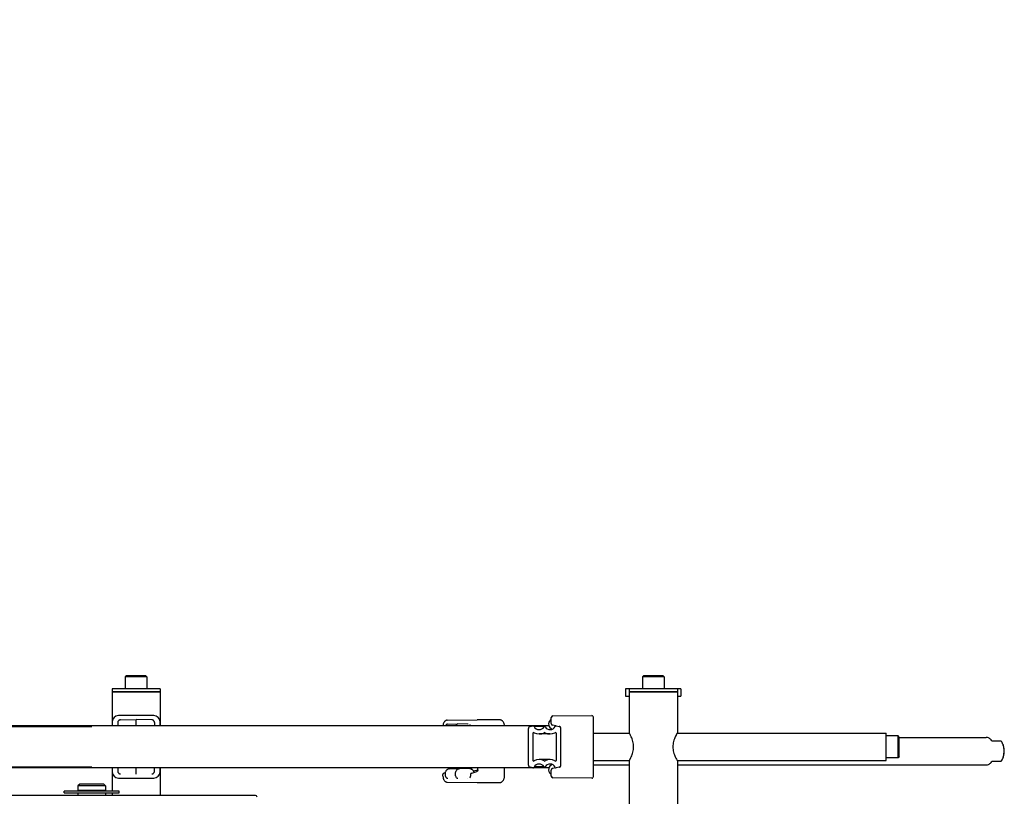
# Model space of a CAD drawing. Header units: inches. Extents: x 0 to 88, y 0 to 68.
# Tile 7 of 19: x 19.7 to 37.5, y 15.9 to 30. Entities that reach past the tile are written whole.
import ezdxf

# ---------------------------------------------------------------- set-up
doc = ezdxf.new("R2010")
doc.units = ezdxf.units.IN
doc.header["$LTSCALE"] = 4.84
doc.header["$MEASUREMENT"] = 0
for name, color, linetype in [('206383_X26128_1_BL14', 7, 'CONTINUOUS'), ('206383_X26128_1_BL24', 7, 'CONTINUOUS'), ('206383_X26128_1_BL38', 7, 'CONTINUOUS'), ('206385_0_875OD_1_BL13', 7, 'CONTINUOUS'), ('206385_0_875OD_1_BL21', 7, 'CONTINUOUS'), ('206385_0_875OD_1_BL22', 7, 'CONTINUOUS'), ('206386_1_BL40', 7, 'CONTINUOUS'), ('206397_206397_1_BL11', 7, 'CONTINUOUS'), ('206397_206397_1_BL23', 7, 'CONTINUOUS'), ('206397_206397_1_BL46', 7, 'CONTINUOUS'), ('207138_WW_6_1_BL2', 7, 'CONTINUOUS'), ('234005M_1_BL8', 7, 'CONTINUOUS'), ('234006_1_BL1', 7, 'CONTINUOUS'), ('234013M_1_BL39', 7, 'CONTINUOUS'), ('911_709_91090A107_1_BL12', 7, 'CONTINUOUS'), ('911_709_91090A107_1_BL43', 7, 'CONTINUOUS'), ('911_710_911_710_1_BL42', 7, 'CONTINUOUS'), ('915_218_1_BL4', 7, 'CONTINUOUS'), ('9206XXM_920614M_1_BL10', 7, 'CONTINUOUS'), ('9206XXM_920614M_1_BL36', 7, 'CONTINUOUS'), ('9206XXM_920614M_1_BL37', 7, 'CONTINUOUS'), ('9206XXM_9206150M_1_BL41', 7, 'CONTINUOUS')]:
    doc.layers.add(name, color=color, linetype=linetype)

# ---------------------------------------------------------------- blocks, each defined once
blk = doc.blocks.new('234006_1_BL1', base_point=(39.11, 30.532))
at = {"layer": '234006_1_BL1', "color": 7, "linetype": 'CONTINUOUS'}
blk.add_line((23.938, 15.911), (17.998, 15.911), dxfattribs=at)
blk.add_arc((23.938, 15.881), 0.03, 0, 90, dxfattribs=at)
blk = doc.blocks.new('207138_WW_6_1_BL2', base_point=(42.003, 33.877))
at = {"layer": '207138_WW_6_1_BL2', "color": 7, "linetype": 'CONTINUOUS'}
for p, q in [((28.96, 17.174), (19.145, 17.174)), ((19.145, 17.163), (20.968, 17.163)), ((28.918, 17.163), (28.97, 17.174)), ((29.262, 17.174), (28.974, 17.174)), ((29.168, 17.16), (28.992, 17.16)), ((29.395, 17.174), (29.447, 17.163)), ((28.887, 17.124), (28.887, 16.463)), ((28.966, 17.033), (28.966, 16.555)), ((29.28, 17.027), (29.085, 17.027)), ((29.399, 16.555), (29.399, 17.033)), ((29.478, 16.463), (29.478, 17.124)), ((29.28, 16.561), (29.085, 16.561)), ((20.968, 16.425), (19.145, 16.425)), ((28.96, 16.414), (19.145, 16.414)), ((28.97, 16.414), (28.918, 16.425)), ((29.262, 16.414), (28.974, 16.414)), ((29.168, 16.428), (28.992, 16.428)), ((29.447, 16.425), (29.395, 16.414))]:
    blk.add_line(p, q, dxfattribs=at)
for centre, radius, start, end in [((28.927, 17.124), 0.0394, 101.9278, 180), ((28.974, 17.154), 0.0197, 26.3933, 101.7505), ((29.085, 17.21), 0.104, 206.3933, 328.8134), ((29.183, 17.15), 0.00984, 32.5449, 147.4551), ((29.28, 17.21), 0.104, 211.1866, 333.6067), ((29.391, 17.154), 0.0197, 78.2495, 153.6067), ((29.438, 17.124), 0.0394, 0, 78.0722), ((28.986, 17.033), 0.0197, 60.3959, 180), ((29.085, 17.21), 0.183, 240.6352, 298.5286), ((29.183, 17.032), 0.0197, 60.4333, 119.5667), ((29.28, 17.21), 0.183, 241.4714, 299.3648), ((29.379, 17.033), 0.0197, 0, 119.6041), ((28.927, 16.463), 0.0394, 180, 258.0722), ((28.986, 16.555), 0.0197, 180, 299.6041), ((29.085, 16.378), 0.104, 31.4011, 153.6067), ((29.085, 16.378), 0.183, 61.4714, 119.3648), ((29.183, 16.556), 0.0197, 240.4333, 299.5667), ((29.183, 16.438), 0.00984, 211.4011, 328.5989), ((29.28, 16.378), 0.104, 26.3933, 148.5989), ((29.28, 16.378), 0.183, 60.6352, 118.5286), ((29.379, 16.555), 0.0197, 240.3959, 360), ((29.438, 16.463), 0.0394, 281.9278, 360), ((28.974, 16.433), 0.0197, 258.2495, 333.6067), ((29.391, 16.433), 0.0197, 206.3933, 281.7505)]:
    blk.add_arc(centre, radius, start, end, dxfattribs=at)
blk = doc.blocks.new('915_218_1_BL4', base_point=(39.075, 29.674))
at = {"layer": '915_218_1_BL4', "color": 7, "linetype": 'CONTINUOUS'}
for p, q in [((20.468, 15.959), (20.468, 15.99)), ((21.468, 15.99), (20.468, 15.99)), ((20.468, 15.959), (21.468, 15.959)), ((21.468, 15.959), (21.468, 15.99))]:
    blk.add_line(p, q, dxfattribs=at)
blk = doc.blocks.new('234005M_1_BL8', base_point=(39.11, 29.562))
at = {"layer": '234005M_1_BL8', "color": 7, "linetype": 'CONTINUOUS'}
for p, q in [((20.749, 16.115), (20.718, 16.084)), ((20.718, 16.084), (20.718, 16.005)), ((21.218, 16.084), (20.718, 16.084)), ((21.186, 16.115), (20.749, 16.115)), ((21.186, 16.115), (21.218, 16.084)), ((21.218, 16.084), (21.218, 16.005)), ((20.718, 16.005), (21.218, 16.005)), ((20.718, 15.959), (20.718, 15.911)), ((20.77, 16.005), (20.77, 15.99)), ((21.166, 16.005), (21.166, 15.99)), ((21.218, 15.959), (21.218, 15.911))]:
    blk.add_line(p, q, dxfattribs=at)
blk = doc.blocks.new('9206XXM_920614M_1_BL10', base_point=(44.584, 35.574))
at = {"layer": '9206XXM_920614M_1_BL10', "color": 7, "linetype": 'CONTINUOUS'}
for p, q in [((21.596, 18.081), (21.577, 18.061)), ((21.577, 18.061), (21.577, 17.845)), ((21.97, 18.061), (21.577, 18.061)), ((21.951, 18.081), (21.596, 18.081)), ((21.951, 18.081), (21.97, 18.061)), ((21.97, 18.061), (21.97, 17.845))]:
    blk.add_line(p, q, dxfattribs=at)
blk = doc.blocks.new('206397_206397_1_BL11', base_point=(21.773, 33.78))
at = {"layer": '206397_206397_1_BL11', "color": 7, "linetype": 'CONTINUOUS'}
for p, q in [((21.441, 17.233), (21.441, 17.174)), ((21.49, 17.285), (21.773, 17.29)), ((21.773, 17.174), (21.773, 17.29)), ((22.057, 17.285), (21.773, 17.29)), ((22.106, 17.233), (22.106, 17.174)), ((21.441, 16.414), (21.441, 16.354)), ((21.773, 16.297), (21.773, 16.414)), ((22.106, 16.354), (22.106, 16.414))]:
    blk.add_line(p, q, dxfattribs=at)
for points in [[(21.49, 17.285), (21.487, 17.285), (21.481, 17.284), (21.476, 17.282), (21.471, 17.28), (21.466, 17.278), (21.461, 17.275), (21.457, 17.271), (21.453, 17.267), (21.449, 17.262), (21.446, 17.257), (21.444, 17.251), (21.442, 17.245), (21.441, 17.239), (21.441, 17.233)], [(22.106, 17.233), (22.105, 17.239), (22.104, 17.245), (22.103, 17.251), (22.1, 17.257), (22.097, 17.262), (22.094, 17.267), (22.09, 17.271), (22.086, 17.275), (22.081, 17.278), (22.076, 17.28), (22.071, 17.282), (22.065, 17.284), (22.06, 17.285), (22.057, 17.285)], [(21.441, 16.354), (21.441, 16.347), (21.442, 16.341), (21.444, 16.335), (21.446, 16.33), (21.449, 16.325), (21.453, 16.32), (21.457, 16.316), (21.461, 16.312), (21.466, 16.309), (21.471, 16.306), (21.476, 16.304), (21.481, 16.303), (21.487, 16.302), (21.49, 16.302)], [(22.057, 16.302), (22.06, 16.302), (22.065, 16.303), (22.071, 16.304), (22.076, 16.306), (22.081, 16.309), (22.086, 16.312), (22.09, 16.316), (22.094, 16.32), (22.097, 16.325), (22.1, 16.33), (22.103, 16.335), (22.104, 16.341), (22.105, 16.347), (22.106, 16.354)]]:
    blk.add_lwpolyline(points, dxfattribs=at)
blk = doc.blocks.new('911_709_91090A107_1_BL12', base_point=(44.584, 35.668))
at = {"layer": '911_709_91090A107_1_BL12', "color": 7, "linetype": 'CONTINUOUS'}
for p, q in [((21.336, 17.845), (21.336, 17.794)), ((22.211, 17.845), (21.336, 17.845)), ((21.336, 17.794), (22.211, 17.794)), ((22.211, 17.845), (22.211, 17.794))]:
    blk.add_line(p, q, dxfattribs=at)
blk = doc.blocks.new('206385_0_875OD_1_BL13', base_point=(44.584, 14.696))
at = {"layer": '206385_0_875OD_1_BL13', "color": 7, "linetype": 'CONTINUOUS'}
for p, q in [((21.336, 17.794), (21.336, 17.174)), ((22.211, 17.794), (21.336, 17.794)), ((22.211, 17.794), (22.211, 17.174)), ((21.336, 16.414), (21.336, 15.99)), ((22.211, 16.414), (22.211, 15.911)), ((21.336, 15.959), (21.336, 15.911))]:
    blk.add_line(p, q, dxfattribs=at)
blk = doc.blocks.new('206383_X26128_1_BL14', base_point=(43.824, 34.123))
at = {"layer": '206383_X26128_1_BL14', "color": 7, "linetype": 'CONTINUOUS'}
for p, q in [((22.096, 17.361), (21.451, 17.361)), ((21.339, 17.25), (21.339, 17.174)), ((22.207, 17.174), (22.207, 17.25)), ((21.339, 16.414), (21.339, 16.338)), ((22.207, 16.338), (22.207, 16.414)), ((21.451, 16.226), (22.096, 16.226))]:
    blk.add_line(p, q, dxfattribs=at)
for centre, start, end in [((21.451, 17.25), 90, 180), ((22.096, 17.25), 0, 90), ((21.451, 16.338), 180, 270), ((22.096, 16.338), 270, 360)]:
    blk.add_arc(centre, 0.111, start, end, dxfattribs=at)
blk = doc.blocks.new('206385_0_875OD_1_BL21', base_point=(48.226, 14.617))
at = {"layer": '206385_0_875OD_1_BL21', "color": 7, "linetype": 'CONTINUOUS'}
for p, q in [((30.715, 17.049), (30.715, 17.044)), ((31.59, 17.049), (31.59, 17.044)), ((31.59, 16.544), (31.59, 16.539))]:
    blk.add_line(p, q, dxfattribs=at)
blk = doc.blocks.new('206385_0_875OD_1_BL22', base_point=(43.106, 14.696))
at = {"layer": '206385_0_875OD_1_BL22', "color": 7, "linetype": 'CONTINUOUS'}
for p, q in [((30.715, 17.794), (30.715, 17.049)), ((31.59, 17.794), (30.715, 17.794)), ((31.59, 17.794), (31.59, 17.049)), ((30.715, 16.539), (30.715, 14.659)), ((31.59, 16.539), (31.59, 14.651))]:
    blk.add_line(p, q, dxfattribs=at)
for points, knots in [([(30.797, 16.794), (30.797, 16.811), (30.795, 16.844), (30.785, 16.892), (30.771, 16.935), (30.752, 16.98), (30.733, 17.018), (30.719, 17.042), (30.715, 17.049)], [0, 0, 0, 0, 0.188069, 0.369081, 0.537314, 0.687919, 0.914791, 1, 1, 1, 1]), ([(31.59, 17.049), (31.589, 17.047), (31.586, 17.04), (31.58, 17.03), (31.573, 17.017), (31.563, 16.999), (31.55, 16.972), (31.535, 16.935), (31.521, 16.892), (31.511, 16.844), (31.508, 16.811), (31.508, 16.794)], [0, 0, 0, 0, 0.021843, 0.085241, 0.130654, 0.184139, 0.312062, 0.462636, 0.630884, 0.811904, 1, 1, 1, 1]), ([(30.715, 16.539), (30.716, 16.541), (30.72, 16.547), (30.726, 16.558), (30.733, 16.57), (30.742, 16.589), (30.756, 16.616), (30.771, 16.653), (30.785, 16.696), (30.795, 16.743), (30.797, 16.777), (30.797, 16.794)], [0, 0, 0, 0, 0.021843, 0.085241, 0.130654, 0.184139, 0.312062, 0.462636, 0.630884, 0.811904, 1, 1, 1, 1]), ([(31.508, 16.794), (31.508, 16.777), (31.511, 16.743), (31.521, 16.696), (31.535, 16.653), (31.554, 16.607), (31.573, 16.57), (31.586, 16.545), (31.59, 16.539)], [0, 0, 0, 0, 0.188069, 0.369081, 0.537314, 0.687919, 0.914791, 1, 1, 1, 1])]:
    blk.add_open_spline(points, degree=3, knots=knots, dxfattribs=at)
blk = doc.blocks.new('206397_206397_1_BL23', base_point=(44.746, 32.252))
at = {"layer": '206397_206397_1_BL23', "color": 7, "linetype": 'CONTINUOUS'}
for p, q in [((27.423, 17.206), (27.605, 17.211)), ((27.788, 17.206), (27.606, 17.211)), ((27.794, 17.205), (27.794, 17.205)), ((27.458, 16.395), (27.64, 16.4)), ((27.64, 16.4), (27.644, 16.4)), ((27.826, 16.395), (27.644, 16.4)), ((27.891, 16.357), (27.97, 16.374)), ((27.423, 16.223), (27.423, 16.223)), ((27.789, 16.223), (27.789, 16.223))]:
    blk.add_line(p, q, dxfattribs=at)
for points in [[(27.412, 17.204), (27.407, 17.202), (27.403, 17.199), (27.4, 17.196), (27.397, 17.192)], [(27.423, 17.206), (27.42, 17.206), (27.416, 17.205), (27.412, 17.204)], [(27.794, 17.205), (27.792, 17.205), (27.79, 17.206), (27.788, 17.206)], [(27.398, 16.236), (27.401, 16.232), (27.404, 16.229), (27.408, 16.227)], [(27.408, 16.227), (27.413, 16.225), (27.417, 16.224), (27.421, 16.223), (27.424, 16.223)]]:
    blk.add_lwpolyline(points, dxfattribs=at)
for points, knots in [([(27.397, 17.192), (27.394, 17.19), (27.39, 17.184), (27.387, 17.177), (27.386, 17.174)], [0, 0, 0, 0, 0.498533, 1, 1, 1, 1]), ([(27.573, 17.174), (27.575, 17.179), (27.58, 17.189), (27.586, 17.198), (27.589, 17.203)], [0, 0, 0, 0, 0.510239, 1, 1, 1, 1]), ([(27.589, 17.203), (27.59, 17.204), (27.593, 17.206), (27.596, 17.209), (27.6, 17.21), (27.603, 17.211), (27.605, 17.211)], [0, 0, 0, 0, 0.265981, 0.519464, 0.762648, 1, 1, 1, 1]), ([(27.458, 16.395), (27.453, 16.395), (27.441, 16.393), (27.428, 16.388), (27.418, 16.382), (27.411, 16.377), (27.404, 16.372), (27.397, 16.363), (27.388, 16.351), (27.382, 16.338), (27.379, 16.326), (27.377, 16.315), (27.376, 16.306), (27.376, 16.3)], [0, 0, 0, 0, 0.122867, 0.245871, 0.307577, 0.369404, 0.431391, 0.49357, 0.618567, 0.744735, 0.808297, 0.872114, 1, 1, 1, 1]), ([(27.376, 16.3), (27.376, 16.294), (27.377, 16.282), (27.381, 16.265), (27.388, 16.25), (27.394, 16.24), (27.398, 16.236)], [0, 0, 0, 0, 0.252538, 0.503855, 0.753069, 1, 1, 1, 1]), ([(27.565, 16.3), (27.565, 16.306), (27.566, 16.319), (27.57, 16.335), (27.574, 16.346), (27.579, 16.357), (27.587, 16.37), (27.598, 16.382), (27.609, 16.391), (27.618, 16.395), (27.626, 16.398), (27.633, 16.399), (27.638, 16.4), (27.64, 16.4)], [0, 0, 0, 0, 0.140336, 0.278539, 0.34628, 0.412812, 0.541482, 0.663889, 0.780143, 0.836367, 0.891554, 0.94599, 1, 1, 1, 1]), ([(27.591, 16.226), (27.587, 16.23), (27.579, 16.241), (27.571, 16.259), (27.566, 16.279), (27.565, 16.293), (27.565, 16.3)], [0, 0, 0, 0, 0.23593, 0.48334, 0.739363, 1, 1, 1, 1]), ([(27.903, 16.331), (27.902, 16.335), (27.899, 16.344), (27.892, 16.356), (27.884, 16.367), (27.875, 16.376), (27.864, 16.384), (27.852, 16.39), (27.839, 16.394), (27.83, 16.395), (27.826, 16.395)], [0, 0, 0, 0, 0.127376, 0.253839, 0.379405, 0.504233, 0.628529, 0.752493, 0.876282, 1, 1, 1, 1]), ([(27.853, 16.389), (27.854, 16.39), (27.856, 16.394), (27.859, 16.399), (27.861, 16.406), (27.862, 16.411), (27.862, 16.414)], [0, 0, 0, 0, 0.214389, 0.458255, 0.723296, 1, 1, 1, 1]), ([(27.606, 16.218), (27.604, 16.218), (27.601, 16.218), (27.597, 16.22), (27.594, 16.222), (27.592, 16.225), (27.591, 16.226)], [0, 0, 0, 0, 0.237936, 0.481408, 0.734696, 1, 1, 1, 1])]:
    blk.add_open_spline(points, degree=3, knots=knots, dxfattribs=at)
blk = doc.blocks.new('206383_X26128_1_BL24', base_point=(45.235, 32.492))
at = {"layer": '206383_X26128_1_BL24', "color": 7, "linetype": 'CONTINUOUS'}
for p, q in [((27.417, 17.276), (27.957, 17.282)), ((27.83, 17.195), (27.83, 17.196)), ((28.372, 17.282), (27.958, 17.282)), ((27.339, 16.259), (27.339, 16.29)), ((27.379, 16.324), (27.361, 16.319)), ((27.472, 16.414), (27.472, 16.395)), ((27.837, 16.29), (27.837, 16.259)), ((27.86, 16.319), (27.956, 16.345)), ((27.97, 16.375), (27.97, 16.414)), ((28.455, 16.259), (28.455, 16.414)), ((27.417, 16.154), (27.957, 16.147)), ((27.829, 16.233), (27.831, 16.235)), ((27.958, 16.147), (28.372, 16.147))]:
    blk.add_line(p, q, dxfattribs=at)
for points in [[(27.961, 16.348), (27.959, 16.347), (27.958, 16.346), (27.957, 16.345), (27.956, 16.345)], [(27.97, 16.375), (27.97, 16.374), (27.97, 16.37), (27.97, 16.366), (27.969, 16.363), (27.968, 16.36), (27.967, 16.357), (27.965, 16.354), (27.964, 16.352), (27.962, 16.35), (27.961, 16.348)]]:
    blk.add_lwpolyline(points, dxfattribs=at)
for centre, radius, start, end in [((27.958, 17.219), 0.0636, 90, 90.6527), ((27.369, 16.29), 0.03, 104.9819, 179.9966), ((27.867, 16.29), 0.03, 104.9819, 179.9966), ((27.958, 16.211), 0.0636, 269.3473, 270)]:
    blk.add_arc(centre, radius, start, end, dxfattribs=at)
for points, knots in [([(27.417, 17.276), (27.414, 17.276), (27.409, 17.276), (27.4, 17.274), (27.393, 17.271), (27.383, 17.266), (27.371, 17.257), (27.36, 17.244), (27.351, 17.229), (27.345, 17.212), (27.34, 17.193), (27.339, 17.181), (27.339, 17.174)], [0, 0, 0, 0, 0.058498, 0.116908, 0.175505, 0.234346, 0.353042, 0.4746, 0.600168, 0.730133, 0.863883, 1, 1, 1, 1]), ([(27.837, 17.174), (27.837, 17.177), (27.836, 17.181), (27.835, 17.187), (27.833, 17.191), (27.832, 17.193), (27.831, 17.194), (27.83, 17.195), (27.83, 17.195)], [0, 0, 0, 0, 0.327424, 0.62088, 0.746819, 0.854096, 0.939254, 1, 1, 1, 1]), ([(28.454, 17.174), (28.454, 17.181), (28.453, 17.195), (28.449, 17.214), (28.442, 17.232), (28.432, 17.249), (28.42, 17.263), (28.408, 17.272), (28.398, 17.277), (28.389, 17.28), (28.381, 17.282), (28.375, 17.282), (28.372, 17.282)], [0, 0, 0, 0, 0.13676, 0.271074, 0.401434, 0.527156, 0.648586, 0.766889, 0.825458, 0.883749, 0.941837, 1, 1, 1, 1]), ([(27.339, 16.259), (27.339, 16.252), (27.34, 16.239), (27.344, 16.22), (27.35, 16.203), (27.359, 16.187), (27.371, 16.173), (27.382, 16.164), (27.392, 16.159), (27.4, 16.156), (27.408, 16.154), (27.414, 16.154), (27.417, 16.154)], [0, 0, 0, 0, 0.136021, 0.269954, 0.400163, 0.525912, 0.647499, 0.766074, 0.824818, 0.883313, 0.941618, 1, 1, 1, 1]), ([(27.831, 16.235), (27.831, 16.236), (27.832, 16.237), (27.834, 16.24), (27.836, 16.245), (27.837, 16.252), (27.837, 16.256), (27.837, 16.259)], [0, 0, 0, 0, 0.077032, 0.1738, 0.414199, 0.696984, 1, 1, 1, 1]), ([(28.372, 16.147), (28.375, 16.147), (28.381, 16.148), (28.39, 16.15), (28.398, 16.153), (28.409, 16.158), (28.421, 16.168), (28.433, 16.182), (28.443, 16.199), (28.449, 16.218), (28.454, 16.238), (28.455, 16.252), (28.455, 16.259)], [0, 0, 0, 0, 0.05805, 0.116025, 0.17422, 0.232701, 0.3509, 0.472372, 0.598277, 0.728874, 0.863352, 1, 1, 1, 1])]:
    blk.add_open_spline(points, degree=3, knots=knots, dxfattribs=at)
blk = doc.blocks.new('9206XXM_920614M_1_BL36', base_point=(48.226, 34.526))
at = {"layer": '9206XXM_920614M_1_BL36', "color": 7, "linetype": 'CONTINUOUS'}
for p, q in [((30.975, 18.081), (30.956, 18.061)), ((30.956, 18.061), (30.956, 17.845)), ((30.956, 18.061), (30.956, 18.061)), ((30.976, 18.081), (30.975, 18.081))]:
    blk.add_line(p, q, dxfattribs=at)
blk = doc.blocks.new('9206XXM_920614M_1_BL37', base_point=(43.106, 29.406))
at = {"layer": '9206XXM_920614M_1_BL37', "color": 7, "linetype": 'CONTINUOUS'}
for p, q in [((30.976, 18.081), (30.956, 18.061)), ((30.956, 18.061), (30.956, 17.845)), ((31.35, 18.061), (30.956, 18.061)), ((31.33, 18.081), (30.976, 18.081)), ((31.33, 18.081), (31.35, 18.061)), ((31.35, 18.061), (31.35, 17.845))]:
    blk.add_line(p, q, dxfattribs=at)
blk = doc.blocks.new('206383_X26128_1_BL38', base_point=(29.685, 28.716))
at = {"layer": '206383_X26128_1_BL38', "color": 7, "linetype": 'CONTINUOUS'}
for p, q in [((29.303, 40.373), (29.303, 41.169)), ((29.333, 41.199), (30.038, 41.205)), ((30.068, 40.367), (30.068, 41.175)), ((30.038, 40.337), (29.333, 40.343)), ((29.303, 17.218), (29.303, 17.325)), ((29.333, 17.355), (30.038, 17.361)), ((30.068, 16.256), (30.068, 17.331)), ((29.395, 17.175), (29.327, 17.189)), ((29.454, 17.163), (29.447, 17.165)), ((29.303, 16.263), (29.303, 16.369)), ((29.395, 16.413), (29.327, 16.399)), ((29.454, 16.425), (29.447, 16.423)), ((30.038, 16.226), (29.333, 16.233))]:
    blk.add_line(p, q, dxfattribs=at)
for centre, start, end in [((29.333, 41.169), 90.5, 180), ((30.038, 41.175), 0, 90.5), ((29.333, 40.373), 180, 269.5), ((30.038, 40.367), 269.5, 360), ((29.333, 17.325), 90.5, 180), ((30.038, 17.331), 0, 90.5), ((29.333, 17.218), 180, 258.5), ((29.448, 17.134), 0, 78.5), ((29.448, 16.454), 281.5, 360), ((29.333, 16.369), 101.5, 180), ((29.333, 16.263), 180, 269.5), ((30.038, 16.256), 269.5, 360)]:
    blk.add_arc(centre, 0.03, start, end, dxfattribs=at)
blk = doc.blocks.new('234013M_1_BL39', base_point=(49.372, 36.436))
at = {"layer": '234013M_1_BL39', "color": 7, "linetype": 'CONTINUOUS'}
for p, q in [((35.614, 16.965), (37.189, 16.965)), ((37.293, 16.905), (37.461, 16.905)), ((30.068, 16.465), (30.715, 16.465)), ((31.59, 16.465), (37.189, 16.465)), ((37.461, 16.525), (37.293, 16.525))]:
    blk.add_line(p, q, dxfattribs=at)
blk.add_arc((37.13, 16.715), 0.388, 356.016, 3.984, dxfattribs=at)
for points, knots in [([(37.293, 16.905), (37.286, 16.914), (37.272, 16.931), (37.246, 16.95), (37.218, 16.962), (37.198, 16.965), (37.189, 16.965)], [0, 0, 0, 0, 0.27678, 0.532497, 0.771023, 1, 1, 1, 1]), ([(37.491, 16.851), (37.489, 16.856), (37.481, 16.875), (37.47, 16.893), (37.461, 16.905)], [0, 0, 0, 0, 0.260637, 1, 1, 1, 1]), ([(37.502, 16.819), (37.502, 16.822), (37.498, 16.833), (37.494, 16.843), (37.491, 16.851)], [0, 0, 0, 0, 0.253805, 1, 1, 1, 1]), ([(37.521, 16.715), (37.521, 16.736), (37.517, 16.776), (37.506, 16.816), (37.498, 16.834)], [0, 0, 0, 0, 0.512055, 1, 1, 1, 1]), ([(37.516, 16.742), (37.516, 16.748), (37.513, 16.775), (37.508, 16.801), (37.502, 16.819)], [0, 0, 0, 0, 0.254604, 1, 1, 1, 1]), ([(37.491, 16.579), (37.492, 16.581), (37.496, 16.592), (37.5, 16.602), (37.502, 16.61)], [0, 0, 0, 0, 0.246152, 1, 1, 1, 1]), ([(37.498, 16.596), (37.506, 16.614), (37.517, 16.653), (37.521, 16.694), (37.521, 16.715)], [0, 0, 0, 0, 0.487945, 1, 1, 1, 1]), ([(37.502, 16.61), (37.504, 16.616), (37.511, 16.642), (37.515, 16.668), (37.516, 16.688)], [0, 0, 0, 0, 0.244867, 1, 1, 1, 1]), ([(37.189, 16.465), (37.198, 16.465), (37.218, 16.468), (37.246, 16.48), (37.272, 16.499), (37.286, 16.516), (37.293, 16.525)], [0, 0, 0, 0, 0.228977, 0.467503, 0.72322, 1, 1, 1, 1]), ([(37.461, 16.525), (37.464, 16.529), (37.476, 16.546), (37.485, 16.564), (37.491, 16.579)], [0, 0, 0, 0, 0.239331, 1, 1, 1, 1])]:
    blk.add_open_spline(points, degree=3, knots=knots, dxfattribs=at)
blk = doc.blocks.new('206386_1_BL40', base_point=(42.689, 28.782))
at = {"layer": '206386_1_BL40', "color": 7, "linetype": 'CONTINUOUS'}
for p, q in [((30.068, 17.044), (30.718, 17.044)), ((31.587, 17.044), (35.378, 17.044)), ((35.378, 16.544), (35.378, 17.044)), ((30.068, 16.544), (30.718, 16.544)), ((31.587, 16.544), (35.378, 16.544))]:
    blk.add_line(p, q, dxfattribs=at)
blk = doc.blocks.new('9206XXM_9206150M_1_BL41', base_point=(45.317, 28.782))
at = {"layer": '9206XXM_9206150M_1_BL41', "color": 7, "linetype": 'CONTINUOUS'}
for p, q in [((35.594, 16.991), (35.378, 16.991)), ((35.614, 16.971), (35.594, 16.991)), ((35.594, 16.597), (35.594, 16.991)), ((35.614, 16.617), (35.614, 16.971)), ((35.614, 16.617), (35.594, 16.597)), ((35.594, 16.597), (35.378, 16.597))]:
    blk.add_line(p, q, dxfattribs=at)
blk = doc.blocks.new('911_710_911_710_1_BL42', base_point=(48.226, 34.613))
at = {"layer": '911_710_911_710_1_BL42', "color": 7, "linetype": 'CONTINUOUS'}
for p, q in [((30.652, 17.845), (30.652, 17.715)), ((30.715, 17.845), (30.652, 17.845)), ((30.652, 17.715), (30.715, 17.715)), ((31.652, 17.845), (31.59, 17.845)), ((31.59, 17.715), (31.652, 17.715)), ((31.652, 17.845), (31.652, 17.715))]:
    blk.add_line(p, q, dxfattribs=at)
blk = doc.blocks.new('911_709_91090A107_1_BL43', base_point=(43.106, 29.501))
at = {"layer": '911_709_91090A107_1_BL43', "color": 7, "linetype": 'CONTINUOUS'}
for p, q in [((30.715, 17.845), (30.715, 17.794)), ((31.59, 17.845), (30.715, 17.845)), ((30.715, 17.794), (31.59, 17.794)), ((31.59, 17.845), (31.59, 17.794))]:
    blk.add_line(p, q, dxfattribs=at)
blk = doc.blocks.new('206397_206397_1_BL46', base_point=(29.355, 28.691))
at = {"layer": '206397_206397_1_BL46', "color": 7, "linetype": 'CONTINUOUS'}
for p, q in [((29.26, 41.054), (29.255, 40.771)), ((29.255, 40.771), (29.303, 40.771)), ((29.26, 40.488), (29.255, 40.771))]:
    blk.add_line(p, q, dxfattribs=at)
for centre, radius, start, end in [((29.31, 41.054), 0.05, 98.5017, 179), ((29.31, 40.489), 0.05, 181.0002, 261.4983), ((29.355, 17.209), 0.1, 133.3911, 250.727), ((29.307, 17.26), 0.03, 98.353, 133.3911), ((29.355, 17.209), 0.1, 333, 333.9138), ((29.355, 16.379), 0.1, 109.2875, 227.8863), ((29.308, 16.327), 0.03, 227.8863, 259.4355), ((29.355, 16.379), 0.1, 26.0862, 27)]:
    blk.add_arc(centre, radius, start, end, dxfattribs=at)

msp = doc.modelspace()

# ---------------------------------------------------------------- block references
at = {"layer": '206383_X26128_1_BL14'}
msp.add_blockref('206383_X26128_1_BL14', (43.824, 34.123), dxfattribs=at)
at = {"layer": '206383_X26128_1_BL24'}
msp.add_blockref('206383_X26128_1_BL24', (45.235, 32.492), dxfattribs=at)
at = {"layer": '206383_X26128_1_BL38'}
msp.add_blockref('206383_X26128_1_BL38', (29.685, 28.716), dxfattribs=at)
at = {"layer": '206385_0_875OD_1_BL13'}
msp.add_blockref('206385_0_875OD_1_BL13', (44.584, 14.696), dxfattribs=at)
at = {"layer": '206385_0_875OD_1_BL21'}
msp.add_blockref('206385_0_875OD_1_BL21', (48.226, 14.617), dxfattribs=at)
at = {"layer": '206385_0_875OD_1_BL22'}
msp.add_blockref('206385_0_875OD_1_BL22', (43.106, 14.696), dxfattribs=at)
at = {"layer": '206386_1_BL40'}
msp.add_blockref('206386_1_BL40', (42.689, 28.782), dxfattribs=at)
at = {"layer": '206397_206397_1_BL11'}
msp.add_blockref('206397_206397_1_BL11', (21.773, 33.78), dxfattribs=at)
at = {"layer": '206397_206397_1_BL23'}
msp.add_blockref('206397_206397_1_BL23', (44.746, 32.252), dxfattribs=at)
at = {"layer": '206397_206397_1_BL46'}
msp.add_blockref('206397_206397_1_BL46', (29.355, 28.691), dxfattribs=at)
at = {"layer": '207138_WW_6_1_BL2'}
msp.add_blockref('207138_WW_6_1_BL2', (42.003, 33.877), dxfattribs=at)
at = {"layer": '234005M_1_BL8'}
msp.add_blockref('234005M_1_BL8', (39.11, 29.562), dxfattribs=at)
at = {"layer": '234006_1_BL1'}
msp.add_blockref('234006_1_BL1', (39.11, 30.532), dxfattribs=at)
at = {"layer": '234013M_1_BL39'}
msp.add_blockref('234013M_1_BL39', (49.372, 36.436), dxfattribs=at)
at = {"layer": '911_709_91090A107_1_BL12'}
msp.add_blockref('911_709_91090A107_1_BL12', (44.584, 35.668), dxfattribs=at)
at = {"layer": '911_709_91090A107_1_BL43'}
msp.add_blockref('911_709_91090A107_1_BL43', (43.106, 29.501), dxfattribs=at)
at = {"layer": '911_710_911_710_1_BL42'}
msp.add_blockref('911_710_911_710_1_BL42', (48.226, 34.613), dxfattribs=at)
at = {"layer": '915_218_1_BL4'}
msp.add_blockref('915_218_1_BL4', (39.075, 29.674), dxfattribs=at)
at = {"layer": '9206XXM_920614M_1_BL10'}
msp.add_blockref('9206XXM_920614M_1_BL10', (44.584, 35.574), dxfattribs=at)
at = {"layer": '9206XXM_920614M_1_BL36'}
msp.add_blockref('9206XXM_920614M_1_BL36', (48.226, 34.526), dxfattribs=at)
at = {"layer": '9206XXM_920614M_1_BL37'}
msp.add_blockref('9206XXM_920614M_1_BL37', (43.106, 29.406), dxfattribs=at)
at = {"layer": '9206XXM_9206150M_1_BL41'}
msp.add_blockref('9206XXM_9206150M_1_BL41', (45.317, 28.782), dxfattribs=at)

doc.saveas('drawing.dxf')
